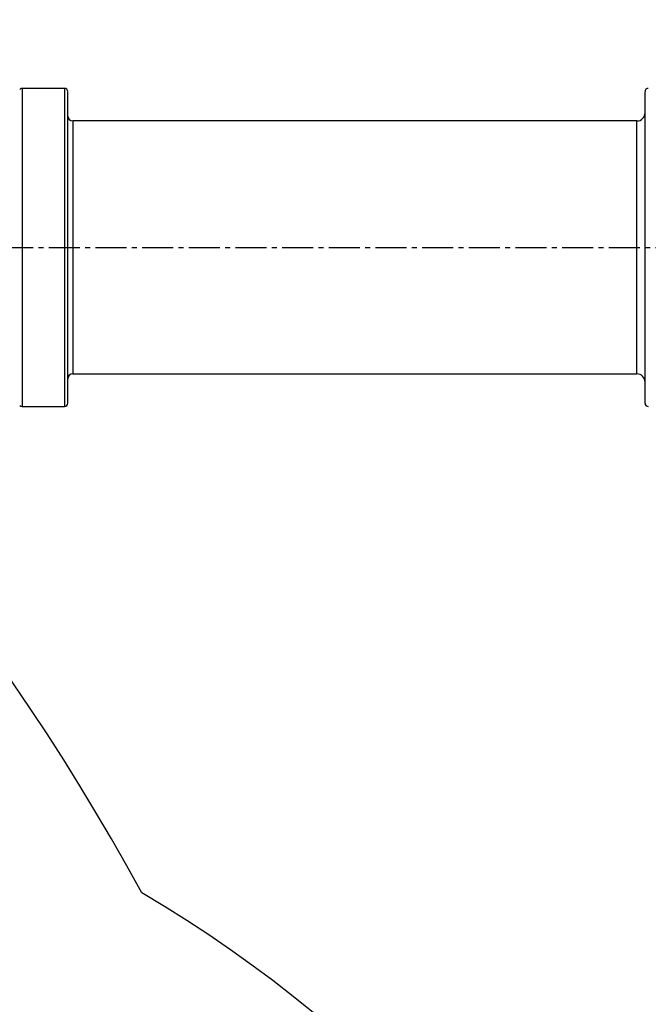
# Model space of a CAD drawing. Header units: millimetres. Extents: x 2719 to 13968, y 3953 to 13921.
# Tile 143 of 160: x 5874 to 6259, y 9182 to 9785. Entities that reach past the tile are written whole.
import ezdxf

# ---------------------------------------------------------------- set-up
doc = ezdxf.new("R2010")
doc.units = ezdxf.units.MM
doc.linetypes.add('CENTER2', pattern=[28.575, 19.05, -3.175, 3.175, -3.175])

msp = doc.modelspace()

# ---------------------------------------------------------------- linework, layer by layer
at = {"color": 7, "linetype": 'Continuous', "lineweight": 25}
for p, q in [((5901.964, 9743.261), (5875.967, 9743.261)), ((6252.417, 9723.264), (5906.963, 9723.264)), ((5906.963, 9568.284), (6252.417, 9568.284)), ((5875.967, 9548.287), (5901.964, 9548.287))]:
    msp.add_line(p, q, dxfattribs=at)
at = {"color": 8, "linetype": 'Continuous', "lineweight": 25}
for p, q in [((5875.967, 9743.261), (5875.967, 9548.287)), ((5901.964, 9743.261), (5901.964, 9548.287)), ((5906.963, 9723.264), (5906.963, 9574.183)), ((6252.417, 9574.183), (6252.417, 9723.264)), ((5906.963, 9574.183), (5906.963, 9568.284)), ((6252.417, 9568.284), (6252.417, 9574.183))]:
    msp.add_line(p, q, dxfattribs=at)
at = {"linetype": 'CENTER2'}
msp.add_line((5606.52, 9645.774), (6973.322, 9645.774), dxfattribs=at)
at = {"color": 30, "true_color": 0xf26722}
for centre, radius, start, end in [((5530.513, 8540.921), 2359.686, 330, 180), ((4650.63, 8540.921), 1479.803, 28.644316, 121.355684), ((5530.513, 8540.921), 823.781, 209.442633, 59.442633)]:
    msp.add_arc(centre, radius, start, end, dxfattribs=at)
at = {"color": 7, "linetype": 'Continuous', "lineweight": 25}
for centre, radius, start, end in [((5875.967, 9741.261), 2, 90, 138.590378), ((5901.964, 9741.261), 2, 0, 90), ((6259.416, 9741.261), 2, 90, 180), ((6252.417, 9728.263), 4.999, 270, 0), ((5906.963, 9726.263), 3, 180, 270), ((5906.963, 9565.285), 3, 90, 180), ((6252.417, 9563.285), 4.999, 0, 90), ((5875.967, 9550.287), 2, 221.409622, 270), ((5901.964, 9550.287), 2, 270, 0), ((6259.416, 9550.287), 2, 180, 270)]:
    msp.add_arc(centre, radius, start, end, dxfattribs=at)
for points, knots in [([(5903.964, 9557.555), (5903.964, 9558.72), (5903.964, 9561.089), (5903.964, 9565.615), (5903.964, 9570.944), (5903.964, 9577.133), (5903.964, 9584.127), (5903.964, 9591.866), (5903.964, 9600.252), (5903.964, 9609.167), (5903.964, 9618.474), (5903.964, 9628.02), (5903.964, 9637.651), (5903.964, 9647.215), (5903.964, 9656.571), (5903.964, 9665.596), (5903.964, 9674.189), (5903.964, 9682.365), (5903.964, 9690.242), (5903.964, 9697.909), (5903.964, 9705.333), (5903.964, 9712.378), (5903.964, 9718.908), (5903.964, 9724.791), (5903.964, 9729.905), (5903.964, 9734.149), (5903.964, 9737.457), (5903.964, 9739.749), (5903.964, 9741.069), (5903.964, 9741.158), (5903.964, 9741.198)], [0, 0, 0, 0, 0.0327339, 0.0665696, 0.1014107, 0.1371358, 0.1736016, 0.2106433, 0.248079, 0.2857149, 0.3233505, 0.3607863, 0.3978277, 0.4342936, 0.4700188, 0.50486, 0.5386956, 0.5714294, 0.6041633, 0.6379992, 0.6728399, 0.7085655, 0.7450311, 0.7820729, 0.8195085, 0.8571442, 0.8947801, 0.9322157, 0.9692573, 1, 1, 1, 1]), ([(6257.417, 9557.555), (6257.417, 9558.72), (6257.417, 9561.089), (6257.417, 9565.615), (6257.417, 9570.944), (6257.417, 9577.133), (6257.417, 9584.127), (6257.417, 9591.866), (6257.417, 9600.252), (6257.417, 9609.167), (6257.417, 9618.474), (6257.417, 9628.02), (6257.417, 9637.651), (6257.417, 9647.215), (6257.417, 9656.571), (6257.417, 9665.596), (6257.417, 9674.189), (6257.417, 9682.365), (6257.417, 9690.242), (6257.417, 9697.909), (6257.417, 9705.333), (6257.417, 9712.378), (6257.417, 9718.908), (6257.417, 9724.791), (6257.417, 9729.905), (6257.417, 9734.149), (6257.417, 9737.457), (6257.417, 9739.749), (6257.417, 9741.069), (6257.417, 9741.158), (6257.417, 9741.198)], [0, 0, 0, 0, 0.0327339, 0.0665696, 0.1014107, 0.1371358, 0.1736016, 0.2106433, 0.248079, 0.2857149, 0.3233505, 0.3607863, 0.3978277, 0.4342936, 0.4700188, 0.50486, 0.5386956, 0.5714294, 0.6041633, 0.6379992, 0.6728399, 0.7085655, 0.7450311, 0.7820729, 0.8195085, 0.8571442, 0.8947801, 0.9322157, 0.9692573, 1, 1, 1, 1]), ([(5903.964, 9550.35), (5903.964, 9550.33), (5903.964, 9550.183), (5903.964, 9550.799), (5903.964, 9552.217), (5903.964, 9554.443), (5903.964, 9556.529), (5903.964, 9557.555)], [0, 0, 0, 0, 0.0400613, 0.2901353, 0.5340184, 0.7708659, 1, 1, 1, 1]), ([(6257.417, 9550.35), (6257.417, 9550.33), (6257.417, 9550.183), (6257.417, 9550.799), (6257.417, 9552.217), (6257.417, 9554.443), (6257.417, 9556.529), (6257.417, 9557.555)], [0, 0, 0, 0, 0.0400613, 0.2901353, 0.5340184, 0.7708659, 1, 1, 1, 1])]:
    msp.add_open_spline(points, degree=3, knots=knots, dxfattribs=at)

doc.saveas('drawing.dxf')
